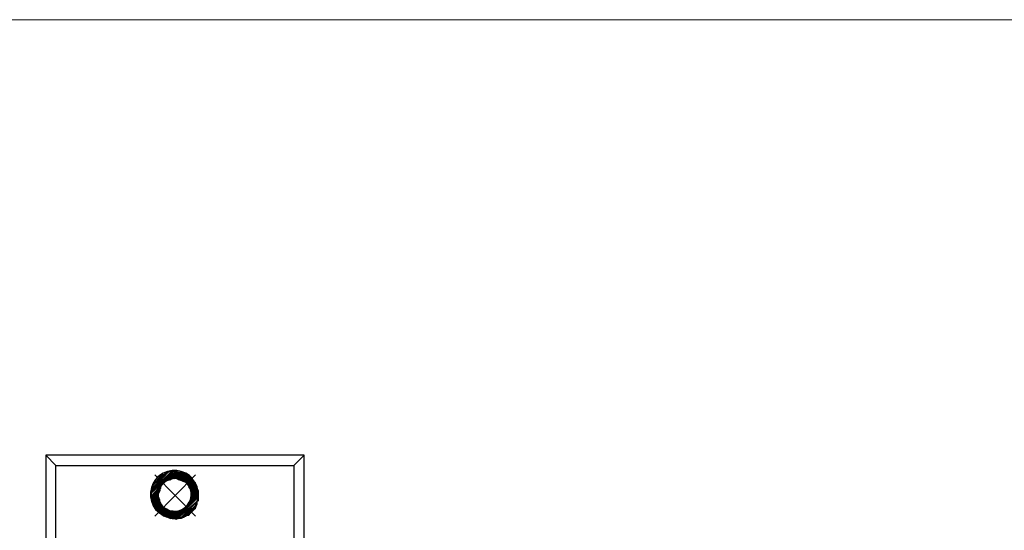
# Model space of a CAD drawing. Header units: millimetres. Extents: x 140304 to 319987, y -10756 to 142544.
# Tile 159 of 203: x 159612 to 163054, y 98716 to 100502. Entities that reach past the tile are written whole.
import ezdxf

# ---------------------------------------------------------------- set-up
doc = ezdxf.new("R2010")
doc.units = ezdxf.units.MM
doc.header["$LTSCALE"] = 10
doc.layers.get('0').update_dxf_attribs({"linetype": 'CONTINUOUS'})
doc.layers.add('H', color=7, linetype='CONTINUOUS', lineweight=53, true_color=0x0000d1)
doc.layers.add('T', color=2, linetype='CONTINUOUS', lineweight=20)

msp = doc.modelspace()

# ---------------------------------------------------------------- hatches: boundary and pattern name
at = {"layer": 'H', "linetype": 'Continuous'}
for points in [[(160074.1, 98849.9), (160077, 98860.3), (160130.4, 98918.1), (160145.2, 98921.1), (160074.1, 98849.9)], [(160074.1, 98849.9), (160145.2, 98921.1), (160148.1, 98921.1), (160074.1, 98847), (160074.1, 98849.9)], [(160074.1, 98847), (160148.1, 98921.1), (160155.6, 98921.1), (160074.1, 98836.6), (160074.1, 98847)], [(160077, 98864.7), (160079.9, 98875.1), (160117, 98910.7), (160127.4, 98918.1), (160077, 98864.7)], [(160077, 98864.7), (160127.4, 98918.1), (160130.4, 98918.1), (160077, 98860.3), (160077, 98864.7)], [(160084.4, 98878.1), (160091.8, 98889.9), (160102.2, 98903.3), (160112.6, 98910.7), (160084.4, 98878.1)], [(160084.4, 98878.1), (160112.6, 98910.7), (160117, 98910.7), (160084.4, 98878.1)], [(160091.8, 98889.9), (160102.2, 98903.3), (160102.2, 98900.4), (160091.8, 98889.9)], [(160117, 98882.5), (160155.6, 98921.1), (160158.6, 98921.1), (160127.4, 98889.9), (160117, 98882.5)], [(160127.4, 98889.9), (160158.6, 98921.1), (160163, 98921.1), (160137.8, 98892.9), (160127.4, 98889.9)], [(160137.8, 98892.9), (160163, 98921.1), (160168.9, 98918.1), (160148.1, 98895.9), (160137.8, 98892.9)], [(160148.1, 98895.9), (160168.9, 98918.1), (160176.4, 98918.1), (160151.2, 98895.9), (160148.1, 98895.9)], [(160151.2, 98895.9), (160176.4, 98918.1), (160180.8, 98918.1), (160158.6, 98895.9), (160151.2, 98895.9)], [(160158.6, 98895.9), (160180.8, 98918.1), (160188.2, 98915.2), (160168.9, 98892.9), (160158.6, 98895.9)], [(160168.9, 98892.9), (160188.2, 98915.2), (160191.2, 98915.2), (160168.9, 98892.9)], [(160168.9, 98892.9), (160191.2, 98915.2), (160198.6, 98907.8), (160180.8, 98889.9), (160168.9, 98892.9)], [(160180.8, 98889.9), (160198.6, 98907.8), (160206, 98907.8), (160183.8, 98885.5), (160180.8, 98889.9)], [(160183.8, 98885.5), (160206, 98907.8), (160206, 98903.3), (160188.2, 98885.5), (160183.8, 98885.5)], [(160188.2, 98885.5), (160206, 98903.3), (160216.4, 98895.9), (160198.6, 98878.1), (160188.2, 98885.5)], [(160074.1, 98836.6), (160109.6, 98875.1), (160117, 98882.5), (160074.1, 98836.6)], [(160074.1, 98836.6), (160109.6, 98875.1), (160105.2, 98864.7), (160074.1, 98832.1), (160074.1, 98836.6)], [(160198.6, 98878.1), (160216.4, 98895.9), (160223.8, 98885.5), (160206, 98867.7), (160198.6, 98878.1)], [(160206, 98867.7), (160223.8, 98885.5), (160226.7, 98882.5), (160206, 98864.7), (160206, 98867.7)], [(160206, 98864.7), (160226.7, 98882.5), (160226.7, 98878.1), (160209, 98860.3), (160206, 98864.7)], [(160209, 98860.3), (160226.7, 98878.1), (160234.2, 98867.7), (160212, 98849.9), (160209, 98860.3)], [(160212, 98849.9), (160234.2, 98867.7), (160234.2, 98860.3), (160212, 98839.5), (160212, 98849.9)], [(160074.1, 98829.2), (160074.1, 98832.1), (160102.2, 98860.3), (160074.1, 98829.2)], [(160074.1, 98829.2), (160102.2, 98860.3), (160102.2, 98854.4), (160074.1, 98829.2)], [(160074.1, 98829.2), (160102.2, 98854.4), (160099.2, 98842.5), (160074.1, 98821.8), (160074.1, 98829.2)], [(160074.1, 98821.8), (160099.2, 98842.5), (160099.2, 98836.6), (160077, 98814.3), (160074.1, 98821.8)], [(160077, 98814.3), (160099.2, 98836.6), (160099.2, 98832.1), (160077, 98811.3), (160077, 98814.3)], [(160077, 98811.3), (160099.2, 98832.1), (160102.2, 98821.8), (160079.9, 98803.9), (160077, 98811.3)], [(160155.6, 98753.5), (160155.6, 98757.9), (160237.2, 98839.5), (160155.6, 98753.5)], [(160155.6, 98753.5), (160237.2, 98839.5), (160237.2, 98832.1), (160158.6, 98753.5), (160155.6, 98753.5)], [(160158.6, 98753.5), (160237.2, 98832.1), (160237.2, 98821.8), (160173.4, 98757.9), (160158.6, 98753.5)], [(160198.6, 98796.5), (160201.5, 98803.9), (160237.2, 98839.5), (160198.6, 98796.5)], [(160209, 98818.7), (160237.2, 98847), (160237.2, 98839.5), (160206, 98806.9), (160209, 98818.7)], [(160212, 98829.2), (160237.2, 98854.4), (160237.2, 98847), (160209, 98818.7), (160212, 98829.2)], [(160212, 98839.5), (160234.2, 98860.3), (160237.2, 98854.4), (160212, 98829.2), (160212, 98839.5)], [(160079.9, 98803.9), (160102.2, 98821.8), (160102.2, 98818.7), (160079.9, 98801), (160079.9, 98803.9)], [(160079.9, 98801), (160102.2, 98818.7), (160105.2, 98811.3), (160087.3, 98793.6), (160079.9, 98801)], [(160087.3, 98793.6), (160105.2, 98811.3), (160109.6, 98803.9), (160091.8, 98786.1), (160087.3, 98793.6)], [(160091.8, 98786.1), (160109.6, 98803.9), (160117, 98793.6), (160102.2, 98775.8), (160091.8, 98786.1)], [(160155.6, 98757.9), (160188.2, 98789.1), (160198.6, 98796.5), (160155.6, 98757.9)], [(160173.4, 98757.9), (160234.2, 98818.7), (160176.4, 98757.9), (160173.4, 98757.9)], [(160176.4, 98757.9), (160234.2, 98818.7), (160234.2, 98806.9), (160188.2, 98760.9), (160176.4, 98757.9)], [(160191.2, 98765.3), (160229.8, 98803.9), (160226.7, 98793.6), (160201.5, 98768.4), (160191.2, 98765.3)], [(160102.2, 98775.8), (160117, 98793.6), (160120, 98793.6), (160102.2, 98775.8)], [(160102.2, 98775.8), (160120, 98793.6), (160127.4, 98789.1), (160109.6, 98771.3), (160102.2, 98775.8)], [(160109.6, 98771.3), (160127.4, 98789.1), (160134.8, 98786.1), (160112.6, 98768.4), (160109.6, 98771.3)], [(160112.6, 98768.4), (160134.8, 98786.1), (160137.8, 98783.2), (160117, 98765.3), (160112.6, 98768.4)], [(160117, 98765.3), (160137.8, 98783.2), (160148.1, 98783.2), (160127.4, 98760.9), (160117, 98765.3)], [(160127.4, 98760.9), (160148.1, 98783.2), (160158.6, 98778.7), (160137.8, 98757.9), (160127.4, 98760.9)], [(160137.8, 98757.9), (160158.6, 98778.7), (160168.9, 98783.2), (160145.2, 98757.9), (160137.8, 98757.9)], [(160145.2, 98757.9), (160168.9, 98783.2), (160180.8, 98786.1), (160148.1, 98757.9), (160145.2, 98757.9)], [(160148.1, 98757.9), (160180.8, 98786.1), (160188.2, 98789.1), (160155.6, 98757.9), (160148.1, 98757.9)], [(160201.5, 98768.4), (160219.3, 98789.1), (160226.7, 98793.6), (160201.5, 98768.4)], [(160201.5, 98768.4), (160219.3, 98789.1), (160216.4, 98783.2), (160201.5, 98768.4)]]:
    msp.add_hatch(color=256, dxfattribs=at).paths.add_polyline_path(points)

# ---------------------------------------------------------------- linework, layer by layer
for points in [[(160606.5, 98978.9), (159703.3, 98978.9)], [(159703.3, 98978.9), (159703.3, 98679.3)], [(159703.3, 98978.9), (159738.8, 98943.3)], [(160570.9, 98943.3), (160606.5, 98978.9)], [(160606.5, 98376.8), (160606.5, 98978.9)], [(159738.8, 98679.3), (159738.8, 98943.3)], [(159738.8, 98943.3), (160570.9, 98943.3)], [(160570.9, 98943.3), (160570.9, 98376.8)], [(160143.8, 98922.6), (160072.5, 98851.3)], [(160143.8, 98922.6), (160072.5, 98851.3)], [(160072.5, 98851.3), (160148.1, 98922.6)], [(160072.5, 98851.3), (160148.1, 98922.6)], [(160148.1, 98922.6), (160072.5, 98847)], [(160148.1, 98922.6), (160072.5, 98847)], [(160072.5, 98847), (160155.6, 98922.6)], [(160072.5, 98847), (160155.6, 98922.6)], [(160155.6, 98922.6), (160072.5, 98836.6)], [(160077, 98861.8), (160143.8, 98922.6)], [(160077, 98861.8), (160143.8, 98922.6)], [(160125.9, 98918.1), (160077, 98864.7)], [(160125.9, 98918.1), (160077, 98864.7)], [(160077, 98864.7), (160130.4, 98918.1)], [(160077, 98864.7), (160130.4, 98918.1)], [(160130.4, 98918.1), (160077, 98861.8)], [(160130.4, 98918.1), (160077, 98861.8)], [(160079.9, 98875.1), (160125.9, 98918.1)], [(160079.9, 98875.1), (160125.9, 98918.1)], [(160115.5, 98910.7), (160079.9, 98875.1)], [(160115.5, 98910.7), (160079.9, 98875.1)], [(160112.6, 98910.7), (160084.4, 98879.6)], [(160112.6, 98910.7), (160084.4, 98879.6)], [(160084.4, 98879.6), (160115.5, 98910.7)], [(160084.4, 98879.6), (160115.5, 98910.7)], [(160226.7, 98910.7), (160084.4, 98765.3)], [(160084.4, 98910.7), (160226.7, 98765.3)], [(160093.3, 98901.8), (160087.3, 98894.4)], [(160090.4, 98889.9), (160112.6, 98910.7)], [(160090.4, 98889.9), (160112.6, 98910.7)], [(160102.2, 98904.7), (160090.4, 98889.9)], [(160102.2, 98900.4), (160090.4, 98889.9)], [(160090.4, 98889.9), (160102.2, 98900.4)], [(160100.7, 98907.8), (160093.3, 98901.8)], [(160114.1, 98916.7), (160100.7, 98907.8)], [(160112.6, 98910.7), (160102.2, 98904.7)], [(160115.5, 98910.7), (160112.6, 98910.7)], [(160128.9, 98922.6), (160114.1, 98916.7)], [(160155.6, 98922.6), (160115.5, 98882.5)], [(160115.5, 98882.5), (160158.6, 98922.6)], [(160115.5, 98882.5), (160158.6, 98922.6)], [(160125.9, 98918.1), (160115.5, 98910.7)], [(160158.6, 98922.6), (160125.9, 98889.9)], [(160158.6, 98922.6), (160125.9, 98889.9)], [(160125.9, 98889.9), (160158.6, 98922.6)], [(160125.9, 98889.9), (160158.6, 98922.6)], [(160158.6, 98922.6), (160125.9, 98889.9)], [(160158.6, 98922.6), (160125.9, 98889.9)], [(160125.9, 98889.9), (160161.5, 98922.6)], [(160125.9, 98889.9), (160161.5, 98922.6)], [(160130.4, 98918.1), (160125.9, 98918.1)], [(160145.2, 98925.5), (160128.9, 98922.6)], [(160143.8, 98922.6), (160130.4, 98918.1)], [(160146.7, 98900.4), (160136.3, 98898.9)], [(160161.5, 98922.6), (160137.8, 98892.9)], [(160161.5, 98922.6), (160137.8, 98892.9)], [(160137.8, 98892.9), (160168.9, 98918.1)], [(160137.8, 98892.9), (160168.9, 98918.1)], [(160148.1, 98922.6), (160143.8, 98922.6)], [(160161.5, 98925.5), (160145.2, 98925.5)], [(160158.6, 98900.4), (160146.7, 98900.4)], [(160155.6, 98922.6), (160148.1, 98922.6)], [(160168.9, 98918.1), (160148.1, 98897.3)], [(160168.9, 98918.1), (160148.1, 98897.3)], [(160148.1, 98897.3), (160176.4, 98918.1)], [(160148.1, 98897.3), (160176.4, 98918.1)], [(160176.4, 98918.1), (160151.2, 98897.3)], [(160176.4, 98918.1), (160151.2, 98897.3)], [(160151.2, 98897.3), (160179.3, 98918.1)], [(160151.2, 98897.3), (160179.3, 98918.1)], [(160158.6, 98922.6), (160155.6, 98922.6)], [(160158.6, 98922.6), (160158.6, 98922.6)], [(160158.6, 98922.6), (160158.6, 98922.6)], [(160161.5, 98922.6), (160158.6, 98922.6)], [(160179.3, 98918.1), (160158.6, 98897.3)], [(160179.3, 98918.1), (160158.6, 98897.3)], [(160158.6, 98897.3), (160186.7, 98915.2)], [(160158.6, 98897.3), (160186.7, 98915.2)], [(160170.4, 98898.9), (160158.6, 98900.4)], [(160176.4, 98922.6), (160161.5, 98925.5)], [(160168.9, 98918.1), (160161.5, 98922.6)], [(160176.4, 98918.1), (160168.9, 98918.1)], [(160186.7, 98915.2), (160168.9, 98892.9)], [(160191.2, 98915.2), (160168.9, 98892.9)], [(160168.9, 98892.9), (160191.2, 98915.2)], [(160191.2, 98915.2), (160168.9, 98892.9)], [(160168.9, 98892.9), (160186.7, 98915.2)], [(160191.2, 98915.2), (160168.9, 98892.9)], [(160168.9, 98892.9), (160197.2, 98907.8)], [(160168.9, 98892.9), (160197.2, 98907.8)], [(160192.7, 98916.7), (160176.4, 98922.6)], [(160179.3, 98918.1), (160176.4, 98918.1)], [(160186.7, 98915.2), (160179.3, 98918.1)], [(160197.2, 98907.8), (160179.3, 98889.9)], [(160197.2, 98907.8), (160179.3, 98889.9)], [(160179.3, 98889.9), (160204.6, 98907.8)], [(160179.3, 98889.9), (160204.6, 98907.8)], [(160204.6, 98907.8), (160183.8, 98887)], [(160204.6, 98907.8), (160183.8, 98887)], [(160183.8, 98887), (160204.6, 98904.7)], [(160183.8, 98887), (160204.6, 98904.7)], [(160186.7, 98915.2), (160191.2, 98915.2)], [(160204.6, 98904.7), (160186.7, 98887)], [(160204.6, 98904.7), (160186.7, 98887)], [(160197.2, 98907.8), (160191.2, 98915.2)], [(160206, 98907.8), (160192.7, 98916.7)], [(160204.6, 98907.8), (160197.2, 98907.8)], [(160204.6, 98904.7), (160204.6, 98907.8)], [(160214.9, 98897.3), (160204.6, 98904.7)], [(160212, 98901.8), (160206, 98907.8)], [(160217.9, 98894.4), (160212, 98901.8)], [(160072.5, 98866.2), (160069.6, 98849.9)], [(160072.5, 98836.6), (160115.5, 98882.5)], [(160078.4, 98881), (160072.5, 98866.2)], [(160108.1, 98875.1), (160072.5, 98836.6)], [(160072.5, 98836.6), (160108.1, 98875.1)], [(160108.1, 98875.1), (160072.5, 98836.6)], [(160108.1, 98875.1), (160072.5, 98836.6)], [(160072.5, 98836.6), (160105.2, 98864.7)], [(160072.5, 98836.6), (160105.2, 98864.7)], [(160105.2, 98864.7), (160072.5, 98833.6)], [(160105.2, 98864.7), (160072.5, 98833.6)], [(160077, 98864.7), (160079.9, 98875.1)], [(160077, 98861.8), (160077, 98864.7)], [(160087.3, 98894.4), (160078.4, 98881)], [(160079.9, 98875.1), (160084.4, 98879.6)], [(160084.4, 98879.6), (160090.4, 98889.9)], [(160100.7, 98869.2), (160096.3, 98858.8)], [(160108.1, 98879.6), (160100.7, 98869.2)], [(160102.2, 98861.8), (160105.2, 98864.7)], [(160105.2, 98864.7), (160108.1, 98875.1)], [(160111.1, 98884.1), (160108.1, 98879.6)], [(160115.5, 98882.5), (160108.1, 98875.1)], [(160115.5, 98887), (160111.1, 98884.1)], [(160125.9, 98894.4), (160115.5, 98887)], [(160125.9, 98889.9), (160115.5, 98882.5)], [(160136.3, 98898.9), (160125.9, 98894.4)], [(160137.8, 98892.9), (160125.9, 98889.9)], [(160148.1, 98897.3), (160137.8, 98892.9)], [(160151.2, 98897.3), (160148.1, 98897.3)], [(160158.6, 98897.3), (160151.2, 98897.3)], [(160168.9, 98892.9), (160158.6, 98897.3)], [(160179.3, 98889.9), (160168.9, 98892.9)], [(160180.8, 98894.4), (160170.4, 98898.9)], [(160183.8, 98887), (160179.3, 98889.9)], [(160189.7, 98887), (160180.8, 98894.4)], [(160186.7, 98887), (160183.8, 98887)], [(160186.7, 98887), (160214.9, 98897.3)], [(160186.7, 98887), (160214.9, 98897.3)], [(160197.2, 98879.6), (160186.7, 98887)], [(160194.1, 98884.1), (160189.7, 98887)], [(160198.6, 98879.6), (160194.1, 98884.1)], [(160214.9, 98897.3), (160197.2, 98879.6)], [(160214.9, 98897.3), (160197.2, 98879.6)], [(160197.2, 98879.6), (160214.9, 98897.3)], [(160197.2, 98879.6), (160214.9, 98897.3)], [(160214.9, 98897.3), (160197.2, 98879.6)], [(160214.9, 98897.3), (160197.2, 98879.6)], [(160197.2, 98879.6), (160222.3, 98887)], [(160197.2, 98879.6), (160222.3, 98887)], [(160204.6, 98869.2), (160197.2, 98879.6)], [(160204.6, 98869.2), (160198.6, 98879.6)], [(160222.3, 98887), (160204.6, 98869.2)], [(160222.3, 98887), (160204.6, 98869.2)], [(160204.6, 98869.2), (160226.7, 98882.5)], [(160204.6, 98869.2), (160226.7, 98882.5)], [(160226.7, 98882.5), (160204.6, 98864.7)], [(160226.7, 98882.5), (160204.6, 98864.7)], [(160204.6, 98864.7), (160226.7, 98879.6)], [(160204.6, 98864.7), (160226.7, 98879.6)], [(160204.6, 98864.7), (160204.6, 98869.2)], [(160209, 98858.8), (160204.6, 98869.2)], [(160209, 98861.8), (160204.6, 98864.7)], [(160226.7, 98879.6), (160209, 98861.8)], [(160226.7, 98879.6), (160209, 98861.8)], [(160209, 98861.8), (160232.7, 98869.2)], [(160209, 98861.8), (160232.7, 98869.2)], [(160232.7, 98869.2), (160212, 98851.3)], [(160232.7, 98869.2), (160212, 98851.3)], [(160212, 98851.3), (160232.7, 98869.2)], [(160212, 98851.3), (160232.7, 98869.2)], [(160232.7, 98869.2), (160212, 98851.3)], [(160232.7, 98869.2), (160212, 98851.3)], [(160214.9, 98897.3), (160214.9, 98897.3)], [(160214.9, 98897.3), (160214.9, 98897.3)], [(160222.3, 98887), (160214.9, 98897.3)], [(160226.7, 98881), (160217.9, 98894.4)], [(160226.7, 98882.5), (160222.3, 98887)], [(160226.7, 98879.6), (160226.7, 98882.5)], [(160232.7, 98866.2), (160226.7, 98881)], [(160232.7, 98869.2), (160226.7, 98879.6)], [(160232.7, 98869.2), (160232.7, 98869.2)], [(160232.7, 98869.2), (160232.7, 98869.2)], [(160232.7, 98861.8), (160232.7, 98869.2)], [(160237.2, 98849.9), (160232.7, 98866.2)], [(160069.6, 98849.9), (160069.6, 98833.6)], [(160069.6, 98833.6), (160072.5, 98818.7)], [(160072.5, 98851.3), (160077, 98861.8)], [(160072.5, 98833.6), (160102.2, 98861.8)], [(160072.5, 98833.6), (160102.2, 98861.8)], [(160102.2, 98861.8), (160072.5, 98829.2)], [(160072.5, 98829.2), (160102.2, 98861.8)], [(160102.2, 98854.4), (160072.5, 98829.2)], [(160072.5, 98829.2), (160102.2, 98854.4)], [(160102.2, 98854.4), (160072.5, 98829.2)], [(160102.2, 98854.4), (160072.5, 98829.2)], [(160072.5, 98847), (160072.5, 98851.3)], [(160072.5, 98836.6), (160072.5, 98847)], [(160072.5, 98829.2), (160097.8, 98843.9)], [(160072.5, 98829.2), (160097.8, 98843.9)], [(160097.8, 98843.9), (160072.5, 98821.8)], [(160097.8, 98843.9), (160072.5, 98821.8)], [(160072.5, 98833.6), (160072.5, 98836.6)], [(160072.5, 98821.8), (160097.8, 98836.6)], [(160072.5, 98821.8), (160097.8, 98836.6)], [(160072.5, 98829.2), (160072.5, 98833.6)], [(160097.8, 98836.6), (160077, 98815.8)], [(160097.8, 98836.6), (160077, 98815.8)], [(160077, 98815.8), (160097.8, 98833.6)], [(160077, 98815.8), (160097.8, 98833.6)], [(160097.8, 98833.6), (160077, 98811.3)], [(160097.8, 98833.6), (160077, 98811.3)], [(160096.3, 98858.8), (160094.7, 98848.4)], [(160094.7, 98848.4), (160094.7, 98836.6)], [(160094.7, 98836.6), (160096.3, 98824.7)], [(160097.8, 98843.9), (160102.2, 98854.4)], [(160097.8, 98836.6), (160097.8, 98843.9)], [(160097.8, 98833.6), (160097.8, 98836.6)], [(160102.2, 98821.8), (160097.8, 98833.6)], [(160102.2, 98861.8), (160102.2, 98854.4)], [(160237.2, 98839.5), (160155.6, 98757.9)], [(160155.6, 98757.9), (160237.2, 98839.5)], [(160155.6, 98757.9), (160237.2, 98839.5)], [(160237.2, 98839.5), (160155.6, 98755)], [(160237.2, 98839.5), (160155.6, 98755)], [(160155.6, 98755), (160237.2, 98833.6)], [(160155.6, 98755), (160237.2, 98833.6)], [(160237.2, 98833.6), (160158.6, 98755)], [(160237.2, 98833.6), (160158.6, 98755)], [(160237.2, 98839.5), (160197.2, 98798)], [(160201.5, 98803.9), (160237.2, 98839.5)], [(160237.2, 98839.5), (160201.5, 98803.9)], [(160201.5, 98803.9), (160237.2, 98839.5)], [(160201.5, 98803.9), (160237.2, 98839.5)], [(160237.2, 98839.5), (160204.6, 98808.4)], [(160237.2, 98839.5), (160204.6, 98808.4)], [(160204.6, 98808.4), (160237.2, 98839.5)], [(160237.2, 98839.5), (160204.6, 98808.4)], [(160212, 98851.3), (160209, 98861.8)], [(160212, 98848.4), (160209, 98858.8)], [(160237.2, 98847), (160209, 98818.7)], [(160237.2, 98847), (160209, 98818.7)], [(160209, 98818.7), (160237.2, 98839.5)], [(160209, 98818.7), (160237.2, 98839.5)], [(160209, 98824.7), (160212, 98836.6)], [(160212, 98851.3), (160232.7, 98861.8)], [(160212, 98851.3), (160232.7, 98861.8)], [(160232.7, 98861.8), (160212, 98839.5)], [(160232.7, 98861.8), (160212, 98839.5)], [(160212, 98839.5), (160237.2, 98854.4)], [(160212, 98839.5), (160237.2, 98854.4)], [(160237.2, 98854.4), (160212, 98829.2)], [(160237.2, 98854.4), (160212, 98829.2)], [(160212, 98829.2), (160237.2, 98854.4)], [(160212, 98829.2), (160237.2, 98854.4)], [(160237.2, 98854.4), (160212, 98829.2)], [(160237.2, 98854.4), (160212, 98829.2)], [(160212, 98839.5), (160212, 98851.3)], [(160212, 98836.6), (160212, 98848.4)], [(160212, 98829.2), (160237.2, 98847)], [(160212, 98829.2), (160237.2, 98847)], [(160212, 98829.2), (160212, 98839.5)], [(160237.2, 98854.4), (160232.7, 98861.8)], [(160232.7, 98818.7), (160237.2, 98833.6)], [(160237.2, 98854.4), (160237.2, 98854.4)], [(160237.2, 98854.4), (160237.2, 98854.4)], [(160237.2, 98847), (160237.2, 98854.4)], [(160237.2, 98833.6), (160237.2, 98849.9)], [(160237.2, 98839.5), (160237.2, 98847)], [(160237.2, 98839.5), (160237.2, 98839.5)], [(160237.2, 98839.5), (160237.2, 98839.5)], [(160237.2, 98839.5), (160237.2, 98839.5)], [(160237.2, 98833.6), (160237.2, 98839.5)], [(160237.2, 98821.8), (160237.2, 98833.6)], [(160072.5, 98821.8), (160072.5, 98829.2)], [(160077, 98815.8), (160072.5, 98821.8)], [(160072.5, 98818.7), (160078.4, 98802.4)], [(160077, 98811.3), (160102.2, 98821.8)], [(160077, 98811.3), (160102.2, 98821.8)], [(160077, 98811.3), (160077, 98815.8)], [(160079.9, 98803.9), (160077, 98811.3)], [(160078.4, 98802.4), (160087.3, 98789.1)], [(160102.2, 98821.8), (160079.9, 98803.9)], [(160102.2, 98821.8), (160079.9, 98803.9)], [(160079.9, 98803.9), (160102.2, 98818.7)], [(160079.9, 98803.9), (160102.2, 98818.7)], [(160102.2, 98818.7), (160079.9, 98801)], [(160102.2, 98818.7), (160079.9, 98801)], [(160079.9, 98801), (160105.2, 98811.3)], [(160079.9, 98801), (160105.2, 98811.3)], [(160079.9, 98801), (160079.9, 98803.9)], [(160087.3, 98793.6), (160079.9, 98801)], [(160105.2, 98811.3), (160087.3, 98793.6)], [(160105.2, 98811.3), (160087.3, 98793.6)], [(160087.3, 98793.6), (160108.1, 98803.9)], [(160087.3, 98793.6), (160108.1, 98803.9)], [(160108.1, 98803.9), (160090.4, 98786.1)], [(160090.4, 98786.1), (160108.1, 98803.9)], [(160108.1, 98803.9), (160090.4, 98786.1)], [(160108.1, 98803.9), (160090.4, 98786.1)], [(160090.4, 98786.1), (160108.1, 98803.9)], [(160108.1, 98803.9), (160090.4, 98786.1)], [(160096.3, 98824.7), (160100.7, 98814.3)], [(160100.7, 98814.3), (160108.1, 98805.4)], [(160102.2, 98818.7), (160102.2, 98821.8)], [(160105.2, 98811.3), (160102.2, 98818.7)], [(160108.1, 98803.9), (160105.2, 98811.3)], [(160108.1, 98805.4), (160111.1, 98801)], [(160108.1, 98803.9), (160108.1, 98803.9)], [(160115.5, 98793.6), (160108.1, 98803.9)], [(160111.1, 98801), (160115.5, 98796.5)], [(160115.5, 98796.5), (160125.9, 98790.6)], [(160197.2, 98798), (160155.6, 98757.9)], [(160155.6, 98757.9), (160197.2, 98798)], [(160197.2, 98798), (160155.6, 98757.9)], [(160158.6, 98755), (160237.2, 98821.8)], [(160158.6, 98755), (160237.2, 98821.8)], [(160237.2, 98821.8), (160173.4, 98757.9)], [(160237.2, 98821.8), (160173.4, 98757.9)], [(160173.4, 98757.9), (160232.7, 98818.7)], [(160173.4, 98757.9), (160232.7, 98818.7)], [(160232.7, 98818.7), (160176.4, 98757.9)], [(160232.7, 98818.7), (160176.4, 98757.9)], [(160176.4, 98757.9), (160232.7, 98808.4)], [(160176.4, 98757.9), (160232.7, 98808.4)], [(160180.8, 98790.6), (160189.7, 98796.5)], [(160232.7, 98808.4), (160186.7, 98762.4)], [(160232.7, 98808.4), (160186.7, 98762.4)], [(160186.7, 98762.4), (160229.8, 98803.9)], [(160186.7, 98762.4), (160229.8, 98803.9)], [(160186.7, 98790.6), (160197.2, 98798)], [(160189.7, 98796.5), (160194.1, 98801)], [(160229.8, 98803.9), (160191.2, 98765.3)], [(160229.8, 98803.9), (160191.2, 98765.3)], [(160194.1, 98801), (160198.6, 98805.4)], [(160197.2, 98798), (160201.5, 98803.9)], [(160198.6, 98805.4), (160204.6, 98814.3)], [(160204.6, 98808.4), (160201.5, 98803.9)], [(160204.6, 98814.3), (160209, 98824.7)], [(160204.6, 98808.4), (160209, 98818.7)], [(160209, 98818.7), (160212, 98829.2)], [(160217.9, 98789.1), (160226.7, 98802.4)], [(160226.7, 98802.4), (160232.7, 98818.7)], [(160226.7, 98793.6), (160229.8, 98803.9)], [(160229.8, 98803.9), (160232.7, 98808.4)], [(160232.7, 98818.7), (160237.2, 98821.8)], [(160232.7, 98808.4), (160232.7, 98818.7)], [(160090.4, 98786.1), (160087.3, 98793.6)], [(160087.3, 98789.1), (160093.3, 98783.2)], [(160090.4, 98786.1), (160115.5, 98793.6)], [(160090.4, 98786.1), (160115.5, 98793.6)], [(160102.2, 98775.8), (160090.4, 98786.1)], [(160093.3, 98783.2), (160100.7, 98777.3)], [(160100.7, 98777.3), (160114.1, 98768.4)], [(160115.5, 98793.6), (160102.2, 98775.8)], [(160120, 98793.6), (160102.2, 98775.8)], [(160102.2, 98775.8), (160120, 98793.6)], [(160120, 98793.6), (160102.2, 98775.8)], [(160102.2, 98775.8), (160115.5, 98793.6)], [(160120, 98793.6), (160102.2, 98775.8)], [(160102.2, 98775.8), (160125.9, 98790.6)], [(160102.2, 98775.8), (160125.9, 98790.6)], [(160108.1, 98772.8), (160102.2, 98775.8)], [(160125.9, 98790.6), (160108.1, 98772.8)], [(160125.9, 98790.6), (160108.1, 98772.8)], [(160108.1, 98772.8), (160133.3, 98786.1)], [(160108.1, 98772.8), (160133.3, 98786.1)], [(160112.6, 98768.4), (160108.1, 98772.8)], [(160133.3, 98786.1), (160112.6, 98768.4)], [(160133.3, 98786.1), (160112.6, 98768.4)], [(160112.6, 98768.4), (160137.8, 98783.2)], [(160112.6, 98768.4), (160137.8, 98783.2)], [(160115.5, 98765.3), (160112.6, 98768.4)], [(160114.1, 98768.4), (160128.9, 98762.4)], [(160115.5, 98793.6), (160120, 98793.6)], [(160137.8, 98783.2), (160115.5, 98765.3)], [(160137.8, 98783.2), (160115.5, 98765.3)], [(160115.5, 98765.3), (160148.1, 98783.2)], [(160115.5, 98765.3), (160148.1, 98783.2)], [(160125.9, 98762.4), (160115.5, 98765.3)], [(160125.9, 98790.6), (160120, 98793.6)], [(160133.3, 98786.1), (160125.9, 98790.6)], [(160125.9, 98790.6), (160136.3, 98786.1)], [(160148.1, 98783.2), (160125.9, 98762.4)], [(160148.1, 98783.2), (160125.9, 98762.4)], [(160125.9, 98762.4), (160148.1, 98783.2)], [(160125.9, 98762.4), (160148.1, 98783.2)], [(160148.1, 98783.2), (160125.9, 98762.4)], [(160148.1, 98783.2), (160125.9, 98762.4)], [(160125.9, 98762.4), (160158.6, 98780.2)], [(160125.9, 98762.4), (160158.6, 98780.2)], [(160137.8, 98757.9), (160125.9, 98762.4)], [(160128.9, 98762.4), (160145.2, 98757.9)], [(160137.8, 98783.2), (160133.3, 98786.1)], [(160136.3, 98786.1), (160146.7, 98783.2)], [(160148.1, 98783.2), (160137.8, 98783.2)], [(160137.8, 98757.9), (160168.9, 98783.2)], [(160137.8, 98757.9), (160168.9, 98783.2)], [(160158.6, 98780.2), (160137.8, 98757.9)], [(160158.6, 98780.2), (160137.8, 98757.9)], [(160143.8, 98757.9), (160179.3, 98786.1)], [(160143.8, 98757.9), (160179.3, 98786.1)], [(160168.9, 98783.2), (160143.8, 98757.9)], [(160168.9, 98783.2), (160143.8, 98757.9)], [(160143.8, 98757.9), (160168.9, 98783.2)], [(160143.8, 98757.9), (160168.9, 98783.2)], [(160168.9, 98783.2), (160143.8, 98757.9)], [(160168.9, 98783.2), (160143.8, 98757.9)], [(160146.7, 98783.2), (160158.6, 98783.2)], [(160148.1, 98757.9), (160186.7, 98790.6)], [(160148.1, 98757.9), (160186.7, 98790.6)], [(160179.3, 98786.1), (160148.1, 98757.9)], [(160179.3, 98786.1), (160148.1, 98757.9)], [(160148.1, 98783.2), (160148.1, 98783.2)], [(160148.1, 98783.2), (160148.1, 98783.2)], [(160158.6, 98780.2), (160148.1, 98783.2)], [(160186.7, 98790.6), (160155.6, 98757.9)], [(160155.6, 98757.9), (160186.7, 98790.6)], [(160158.6, 98783.2), (160170.4, 98786.1)], [(160168.9, 98783.2), (160158.6, 98780.2)], [(160161.5, 98757.9), (160176.4, 98762.4)], [(160179.3, 98786.1), (160168.9, 98783.2)], [(160168.9, 98783.2), (160168.9, 98783.2)], [(160168.9, 98783.2), (160168.9, 98783.2)], [(160170.4, 98786.1), (160180.8, 98790.6)], [(160176.4, 98762.4), (160192.7, 98768.4)], [(160186.7, 98762.4), (160176.4, 98757.9)], [(160186.7, 98790.6), (160179.3, 98786.1)], [(160191.2, 98765.3), (160186.7, 98762.4)], [(160191.2, 98765.3), (160226.7, 98793.6)], [(160191.2, 98765.3), (160226.7, 98793.6)], [(160201.5, 98768.4), (160191.2, 98765.3)], [(160192.7, 98768.4), (160206, 98777.3)], [(160226.7, 98793.6), (160201.5, 98768.4)], [(160201.5, 98768.4), (160226.7, 98793.6)], [(160201.5, 98768.4), (160219.3, 98790.6)], [(160219.3, 98790.6), (160201.5, 98768.4)], [(160219.3, 98790.6), (160201.5, 98768.4)], [(160204.6, 98772.8), (160219.3, 98790.6)], [(160214.9, 98783.2), (160204.6, 98772.8)], [(160206, 98777.3), (160212, 98783.2)], [(160212, 98783.2), (160217.9, 98789.1)], [(160219.3, 98790.6), (160214.9, 98783.2)], [(160226.7, 98793.6), (160219.3, 98790.6)], [(160143.8, 98757.9), (160137.8, 98757.9)], [(160148.1, 98757.9), (160143.8, 98757.9)], [(160145.2, 98757.9), (160161.5, 98757.9)], [(160155.6, 98757.9), (160148.1, 98757.9)], [(160155.6, 98755), (160155.6, 98757.9)], [(160158.6, 98755), (160155.6, 98755)], [(160173.4, 98757.9), (160158.6, 98755)], [(160176.4, 98757.9), (160173.4, 98757.9)]]:
    msp.add_lwpolyline(points)
at = {"layer": 'T'}
msp.add_lwpolyline([(167058.2, 100502.1), (140304.4, 100502.1)], dxfattribs=at)

doc.saveas('drawing.dxf')
